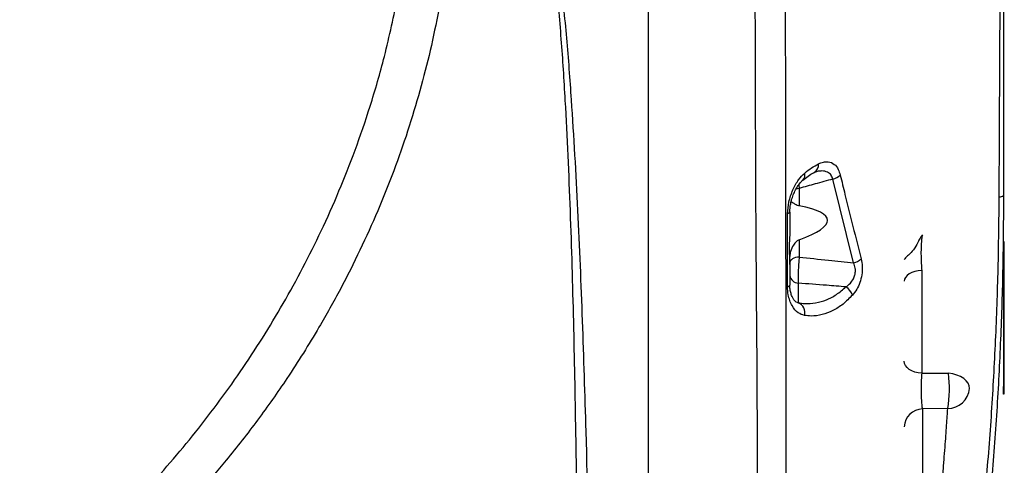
# Model space of a CAD drawing. Extents: x 0 to 8410, y 0 to 5940.
# Tile 89 of 110: x 5761 to 6019, y 4484 to 4600. Entities that reach past the tile are written whole.
import ezdxf

# ---------------------------------------------------------------- set-up
doc = ezdxf.new("R2010")
doc.units = 0
doc.header["$LTSCALE"] = 10
doc.layers.get('0').update_dxf_attribs({"linetype": 'CONTINUOUS'})

msp = doc.modelspace()

# ---------------------------------------------------------------- linework, layer by layer
at = {"color": 7, "linetype": 'CONTINUOUS'}
for p, q in [((5926.080932, 4405.843678), (5926.080932, 4611.9172)), ((5969.419156, 4560.454192), (5969.898199, 4560.648503)), ((5963.080947, 4550.146761), (5963.080947, 4544.92003)), ((6019.080942, 4542.452874), (6019.180928, 4542.452874)), ((6019.080942, 4540.4529), (6019.080942, 4542.452874)), ((6019.180928, 4542.452874), (6019.180928, 4540.4529)), ((6019.080942, 4540.4529), (6019.080942, 4504.452887)), ((6019.180928, 4540.4529), (6019.180928, 4504.452887)), ((6019.280945, 4539.350333), (6019.180928, 4539.350333)), ((6019.280945, 4538.980546), (6019.280945, 4539.350333)), ((5963.080947, 4536.380472), (5963.080947, 4538.509431)), ((6019.280945, 4538.980546), (6019.180928, 4538.980546)), ((6019.280945, 4538.863125), (6019.180928, 4538.863125)), ((6019.280945, 4538.376036), (6019.180928, 4538.376036)), ((6019.280945, 4537.685695), (6019.180928, 4537.685695)), ((6019.280945, 4537.01705), (6019.180928, 4537.01705)), ((6019.280945, 4536.837521), (6019.180928, 4536.837521)), ((6019.280945, 4538.863125), (6019.280945, 4538.980546)), ((5963.080947, 4536.256018), (5963.080947, 4531.028452)), ((6019.280945, 4536.183658), (6019.180928, 4536.183658)), ((6019.280945, 4535.799089), (6019.180928, 4535.799089)), ((6019.280945, 4535.529795), (6019.180928, 4535.529795)), ((6019.280945, 4534.106793), (6019.180928, 4534.106793)), ((6019.280945, 4535.799089), (6019.280945, 4536.183658)), ((6019.280945, 4535.529795), (6019.280945, 4535.799089)), ((6019.280945, 4534.106793), (6019.280945, 4535.529795)), ((6019.280945, 4533.45293), (6019.280945, 4534.106793)), ((6019.280945, 4533.876004), (6019.180928, 4533.876004)), ((6019.280945, 4532.914462), (6019.180928, 4532.914462)), ((6019.280945, 4531.95292), (6019.180928, 4531.95292)), ((6019.280945, 4531.581106), (6019.180928, 4531.581106)), ((6019.280945, 4531.568351), (6019.180928, 4531.568351)), ((6019.280945, 4531.529846), (6019.180928, 4531.529846)), ((6019.280945, 4530.66391), (6019.180928, 4530.66391)), ((6019.280945, 4530.536237), (6019.180928, 4530.536237)), ((6019.280945, 4529.414477), (6019.180928, 4529.414477)), ((6019.280945, 4530.744853), (6019.280945, 4531.031909)), ((6019.280945, 4528.292718), (6019.180928, 4528.292718)), ((6019.280945, 4528.183641), (6019.180928, 4528.183641)), ((6019.280945, 4527.875962), (6019.180928, 4527.875962)), ((6019.280945, 4527.837577), (6019.180928, 4527.837577)), ((6019.280945, 4527.799072), (6019.180928, 4527.799072)), ((6019.280945, 4527.75425), (6019.180928, 4527.75425)), ((6019.280945, 4526.722136), (6019.180928, 4526.722136)), ((6019.280945, 4526.302161), (6019.180928, 4526.302161)), ((6019.280945, 4525.779905), (6019.180928, 4525.779905)), ((6019.280945, 4525.376024), (6019.180928, 4525.376024)), ((6019.280945, 4525.324764), (6019.180928, 4525.324764)), ((6019.280945, 4525.151672), (6019.180928, 4525.151672)), ((6019.280945, 4524.972143), (6019.180928, 4524.972143)), ((6019.280945, 4524.882379), (6019.180928, 4524.882379)), ((6019.280945, 4524.747791), (6019.180928, 4524.747791)), ((6019.280945, 4524.726095), (6019.180928, 4524.726095)), ((6019.280945, 4523.752871), (6019.180928, 4523.752871)), ((6019.280945, 4525.376024), (6019.280945, 4525.779905)), ((6019.280945, 4525.510612), (6019.293432, 4525.510612)), ((6019.280945, 4522.593918), (6019.180928, 4522.593918)), ((6019.280945, 4522.549095), (6019.180928, 4522.549095)), ((6019.280945, 4522.299113), (6019.180928, 4522.299113)), ((6019.280945, 4522.190156), (6019.180928, 4522.190156)), ((6019.280945, 4521.038833), (6019.180928, 4521.038833)), ((6019.280945, 4522.176089), (6019.280945, 4522.475901)), ((6019.280945, 4519.856753), (6019.180928, 4519.856753)), ((6019.280945, 4519.335094), (6019.180928, 4519.335094)), ((6019.280945, 4518.88639), (6019.180928, 4518.88639)), ((6019.280945, 4519.335094), (6019.280945, 4519.796433)), ((6019.280945, 4518.88639), (6019.280945, 4519.335094)), ((6019.280945, 4518.952909), (6019.293432, 4518.952909)), ((6019.280945, 4518.181744), (6019.180928, 4518.181744)), ((6019.280945, 4517.136397), (6019.180928, 4517.136397)), ((6019.280945, 4516.670885), (6019.180928, 4516.670885)), ((6019.280945, 4516.222181), (6019.180928, 4516.222181)), ((6019.280945, 4516.691866), (6019.280945, 4517.181339)), ((6019.280945, 4516.675773), (6019.280945, 4516.691866)), ((6019.280945, 4516.222181), (6019.280945, 4516.670885)), ((6019.280945, 4515.671077), (6019.280945, 4516.222181)), ((6019.280945, 4515.671077), (6019.180928, 4515.671077)), ((6019.280945, 4515.593948), (6019.180928, 4515.593948)), ((6019.280945, 4515.145245), (6019.180928, 4515.145245)), ((6019.280945, 4515.07658), (6019.180928, 4515.07658)), ((6019.280945, 4514.897051), (6019.180928, 4514.897051)), ((6019.280945, 4514.651599), (6019.180928, 4514.651599)), ((6019.280945, 4513.588729), (6019.180928, 4513.588729)), ((6019.280945, 4515.593948), (6019.280945, 4515.671077)), ((6019.280945, 4515.145245), (6019.280945, 4515.593948)), ((6019.280945, 4515.07658), (6019.280945, 4515.145245)), ((6019.280945, 4514.897051), (6019.280945, 4515.07658)), ((6019.280945, 4514.826598), (6019.280945, 4514.897051)), ((6019.280945, 4512.901607), (6019.180928, 4512.901607)), ((6019.280945, 4512.452903), (6019.180928, 4512.452903)), ((6019.280945, 4512.183728), (6019.180928, 4512.183728)), ((6019.280945, 4511.959376), (6019.180928, 4511.959376)), ((6019.280945, 4510.794106), (6019.180928, 4510.794106)), ((6019.280945, 4512.452903), (6019.280945, 4512.901607)), ((6019.280945, 4510.010901), (6019.180928, 4510.010901)), ((6019.280945, 4509.625974), (6019.180928, 4509.625974)), ((6019.280945, 4509.491386), (6019.180928, 4509.491386)), ((6019.280945, 4509.132447), (6019.180928, 4509.132447)), ((6019.280945, 4508.396211), (6019.180928, 4508.396211)), ((6019.280945, 4509.307447), (6019.280945, 4509.491386)), ((6019.280945, 4508.396211), (6019.280945, 4509.132447)), ((6019.280945, 4507.62147), (6019.280945, 4508.396211)), ((6019.280945, 4507.449689), (6019.180928, 4507.449689)), ((6019.280945, 4506.509485), (6019.180928, 4506.509485)), ((6019.280945, 4505.76705), (6019.180928, 4505.76705)), ((6019.280945, 4505.587521), (6019.180928, 4505.587521)), ((6019.280945, 4506.509485), (6019.280945, 4507.291975)), ((6019.280945, 4505.76705), (6019.280945, 4506.509485)), ((6019.080942, 4502.452912), (6019.080942, 4504.452887)), ((6019.180928, 4504.452887), (6019.180928, 4502.452912)), ((6019.180928, 4502.452912), (6019.080942, 4502.452912))]:
    msp.add_line(p, q, dxfattribs=at)
at = {"color": 8, "linetype": 'CONTINUOUS'}
for p, q in [((5965.442424, 4557.327333), (5965.559994, 4556.31918)), ((5979.798501, 4536.816659), (5974.33198, 4558.763089)), ((5965.559994, 4556.31918), (5965.559994, 4551.802101)), ((5965.559994, 4542.88167), (5965.559994, 4538.364592)), ((6019.180928, 4540.4529), (6019.080942, 4540.4529)), ((5997.645144, 4534.871163), (5997.645144, 4507.941785)), ((5965.304469, 4531.522336), (5965.304469, 4526.392403)), ((5964.875673, 4526.577892), (5965.304469, 4526.392403)), ((6019.280945, 4519.796433), (6019.180928, 4519.796433)), ((6019.280945, 4516.691866), (6019.180928, 4516.691866)), ((5997.645144, 4507.941785), (6004.682873, 4507.92295)), ((6019.280945, 4507.62147), (6019.180928, 4507.62147)), ((6019.280945, 4507.291975), (6019.180928, 4507.291975)), ((6019.080942, 4504.452887), (6019.180928, 4504.452887)), ((6004.473959, 4498.686018), (5997.81925, 4498.590174)), ((5997.81925, 4498.590174), (5997.81925, 4435.949388))]:
    msp.add_line(p, q, dxfattribs=at)
at = {"color": 8, "linetype": 'CONTINUOUS', "flags": 128}
for points in [[(5965.559994, 4556.31918), (5965.054874, 4556.254568), (5964.69364, 4556.178632)], [(5963.080947, 4550.146761), (5963.071619, 4550.087991), (5963.043784, 4550.029578), (5962.99759, 4549.971881), (5962.933277, 4549.915376), (5962.851291, 4549.860182), (5962.752138, 4549.806776), (5962.636416, 4549.755516), (5962.504869, 4549.70664)], [(5965.559994, 4538.364592), (5965.054874, 4538.29998), (5964.580928, 4538.19448), (5964.152579, 4538.05119), (5963.782792, 4537.874641), (5963.482862, 4537.670078), (5963.261847, 4537.443819), (5963.126515, 4537.202539), (5963.080947, 4536.953869)], [(5997.645144, 4534.871163), (5996.734236, 4534.775558), (5995.869492, 4534.584823), (5995.080565, 4534.305277), (5994.394546, 4533.946695), (5993.834918, 4533.521357), (5993.420904, 4533.043685), (5993.16666, 4532.530251), (5993.080919, 4531.998577)], [(5962.475305, 4530.577364), (5962.613409, 4530.627074), (5962.735002, 4530.679407), (5962.839251, 4530.734124), (5962.925498, 4530.790629), (5962.99318, 4530.848684), (5963.041817, 4530.907931), (5963.071142, 4530.968013), (5963.080947, 4531.028452)], [(5997.645144, 4507.941785), (5996.734236, 4508.045497), (5995.869492, 4508.252444), (5995.080565, 4508.555594), (5994.394546, 4508.944573), (5993.834918, 4509.405913), (5993.420904, 4509.923997), (5993.16666, 4510.480824), (5993.080919, 4511.057558)], [(6010.150318, 4503.939691), (6010.082011, 4504.637423), (6009.801035, 4505.32228), (6009.317552, 4505.969706), (6008.648907, 4506.556454), (6007.819091, 4507.061424), (6006.857877, 4507.466497), (6005.799805, 4507.75713), (6004.682873, 4507.92295)]]:
    msp.add_lwpolyline(points, dxfattribs=at)
at = {"color": 8, "linetype": 'CONTINUOUS'}
for centre, radius, start, end in [((5968.25127, 4562.509325), 2.35696, 299.81991533, 6.39233682), ((5965.119392, 4559.86502), 1.931234, 313.88736866, 14.75983313), ((5973.293626, 4563.10231), 4.461728, 283.45752827, 312.53751612), ((6018.045108, 4555.960723), 1.829291, 267.13667519, 304.48904515), ((5978.698325, 4541.180643), 4.500527, 284.14961424, 312.99812677), ((5965.428593, 4533.897112), 2.378018, 189.16717044, 267.00801158), ((5975.487133, 4526.997964), 4.237108, 19.05861239, 56.88165454), ((5964.176864, 4523.780353), 2.845047, 345.49509745, 66.65044716), ((5970.466276, 4504.076008), 34.432173, 350.99391583, 6.4147765), ((6004.413704, 4504.444484), 5.758781, 270.59951212, 354.97120859), ((5997.910621, 4493.758998), 4.83204, 91.0834923, 178.21748669)]:
    msp.add_arc(centre, radius, start, end, dxfattribs=at)
at = {"color": 7, "linetype": 'CONTINUOUS'}
msp.add_ellipse((5913.433491, 4542.952925), major_axis=(59.54322, 5.135829), ratio=0.1538081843, start_param=5.7653086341, end_param=6.7745304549, dxfattribs=at)
at = {"color": 8, "linetype": 'CONTINUOUS'}
for points, knots in [([(6017.953728, 4554.133716), (6017.981076, 4560.7895), (6018.063119, 4580.756716), (6018.279468, 4614.040253), (6018.355571, 4656.222279), (6018.339602, 4685.088945), (6018.330996, 4700.646939)], [0, 0, 0, 0, 0.1362773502, 0.4088292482, 0.6813822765, 1, 1, 1, 1]), ([(5907.923137, 4405.530276), (5907.827525, 4420.023695), (5907.636301, 4449.01049), (5907.124927, 4487.654535), (5906.48234, 4521.465077), (5905.654876, 4550.440045), (5904.531926, 4575.09943), (5903.269801, 4595.449025), (5902.276749, 4606.13007), (5901.780118, 4611.471715)], [0, 0, 0, 0, 0.210906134, 0.4218116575, 0.5624704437, 0.7031298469, 0.8437755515, 0.9218713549, 1, 1, 1, 1]), ([(5902.929639, 4611.790004), (5903.492998, 4606.420234), (5904.62002, 4595.677796), (5906.126387, 4575.273501), (5907.543312, 4550.596209), (5908.717467, 4521.644514), (5909.768679, 4487.845083), (5910.750714, 4449.201491), (5911.296896, 4420.20889), (5911.569988, 4405.712547)], [0, 0, 0, 0, 0.0785265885, 0.1570955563, 0.2975258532, 0.4379697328, 0.5784123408, 0.7892055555, 1, 1, 1, 1]), ([(5954.679732, 4406.66503), (5954.736415, 4415.25034), (5954.849781, 4432.421206), (5954.671226, 4466.760747), (5954.56627, 4509.687167), (5954.141104, 4552.61015), (5954.11055, 4586.952681), (5954.022506, 4604.123093), (5953.978484, 4612.708273)], [0, 0, 0, 0, 0.12499157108, 0.24998670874, 0.49998892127, 0.7499939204, 0.87499733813, 1, 1, 1, 1]), ([(5961.888229, 4613.907042), (5961.891644, 4607.463619), (5961.908721, 4575.246909), (5962.039645, 4524.684752), (5962.052076, 4471.468391), (5962.154547, 4434.90136), (5962.102171, 4416.651362), (5962.075983, 4407.526436)], [0, 0, 0, 0, 0.0936848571, 0.4684184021, 0.7342062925, 0.867104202, 1, 1, 1, 1]), ([(5721.000836, 4424.042645), (5721.315675, 4424.182324), (5725.000211, 4425.816981), (5732.789922, 4429.594902), (5744.084828, 4435.968891), (5756.539545, 4444.117229), (5767.876471, 4452.687388), (5777.755173, 4461.127486), (5785.655981, 4468.511583), (5792.911539, 4475.864844), (5799.888869, 4483.524947), (5806.599225, 4491.502885), (5813.010248, 4499.762942), (5819.126057, 4508.313986), (5824.911964, 4517.114174), (5830.3915, 4526.207613), (5835.530295, 4535.559287), (5840.425852, 4545.386779), (5844.999213, 4555.628744), (5849.300789, 4566.51277), (5853.315897, 4578.25414), (5857.245611, 4591.761782), (5859.28197, 4601.529572), (5860.396494, 4606.875601)], [0, 0, 0, 0, 0.0043630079, 0.05106003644, 0.10941728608, 0.16777923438, 0.23808563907, 0.28748775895, 0.33040798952, 0.37332876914, 0.41661220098, 0.45989610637, 0.50362171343, 0.54734740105, 0.59143238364, 0.63551707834, 0.68046290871, 0.72540846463, 0.77358766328, 0.82176702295, 0.87312130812, 0.93055777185, 1, 1, 1, 1]), ([(5871.085142, 4603.083792), (5870.36955, 4599.533608), (5868.938367, 4592.433243), (5866.190244, 4581.849245), (5863.001546, 4571.327629), (5859.313029, 4560.838378), (5855.146671, 4550.438725), (5850.484764, 4540.112201), (5845.353195, 4529.935405), (5839.0563, 4518.674861), (5831.85592, 4507.206172), (5823.683114, 4495.62754), (5815.963555, 4485.763447), (5808.340553, 4476.880595), (5800.895185, 4468.889761), (5793.093249, 4461.186199), (5783.296846, 4452.304059), (5772.770573, 4443.795805), (5761.512121, 4435.784152), (5751.483405, 4429.391545), (5741.966104, 4424.02955), (5733.073551, 4419.547634), (5727.576403, 4417.157788), (5724.827857, 4415.962877)], [0, 0, 0, 0, 0.0446998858, 0.0893997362, 0.1345839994, 0.1797683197, 0.2256770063, 0.2715860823, 0.3180067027, 0.3644275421, 0.4283285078, 0.4820944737, 0.5358601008, 0.5796158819, 0.6233710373, 0.6676135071, 0.7118557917, 0.7829021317, 0.8308953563, 0.8789231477, 0.926910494, 0.9634556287, 1, 1, 1, 1]), ([(5966.986899, 4560.357037), (5967.57936, 4560.835024), (5968.77108, 4561.796484), (5969.983772, 4562.445421), (5970.593576, 4562.77174)], [0, 0, 0, 0, 0.4971478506, 1, 1, 1, 1]), ([(5970.593576, 4562.77174), (5971.026022, 4562.951069), (5971.890242, 4563.309447), (5973.309338, 4563.376646), (5974.674335, 4562.832358), (5975.769381, 4561.548435), (5976.144881, 4560.344441), (5976.310079, 4559.814754)], [0, 0, 0, 0, 0.1889829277, 0.3776721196, 0.6286813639, 0.8366413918, 1, 1, 1, 1]), ([(5962.504869, 4549.70664), (5962.582853, 4550.72403), (5962.747507, 4552.872111), (5963.825519, 4555.999242), (5965.278924, 4558.654533), (5966.441409, 4559.813294), (5966.986899, 4560.357037)], [0, 0, 0, 0, 0.2367729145, 0.4999142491, 0.7653371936, 1, 1, 1, 1]), ([(5974.33198, 4558.763089), (5974.208425, 4559.115268), (5973.920449, 4559.936107), (5972.901292, 4560.722624), (5971.599064, 4560.941587), (5970.537054, 4560.846753), (5970.005903, 4560.665272), (5969.903444, 4560.630264)], [0, 0, 0, 0, 0.1742694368, 0.4061784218, 0.7060789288, 0.9433026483, 1, 1, 1, 1]), ([(5976.310079, 4559.814754), (5976.716923, 4558.129645), (5978.48472, 4550.807598), (5980.339586, 4543.508408), (5981.76757, 4537.889066)], [0, 0, 0, 0, 0.23014180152, 1, 1, 1, 1]), ([(5974.33198, 4558.763089), (5972.790541, 4558.336891), (5969.865107, 4557.528028), (5966.942603, 4556.707407), (5965.559994, 4556.31918)], [0, 0, 0, 0, 0.526909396, 1, 1, 1, 1]), ([(6014.54935, 4479.017439), (6015.051499, 4485.25846), (6016.056006, 4497.74307), (6017.072202, 4516.513849), (6017.760512, 4535.312592), (6017.889314, 4547.859145), (6017.953728, 4554.133716)], [0, 0, 0, 0, 0.24974091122, 0.49958462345, 0.74974070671, 1, 1, 1, 1]), ([(5962.475305, 4530.577364), (5962.478282, 4532.515154), (5962.488077, 4538.890915), (5962.497977, 4545.267851), (5962.504869, 4549.70664)], [0, 0, 0, 0, 0.3039308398, 1, 1, 1, 1]), ([(5997.81925, 4544.119539), (5997.8177, 4544.11827), (5997.737098, 4544.05227), (5997.542051, 4543.842524), (5997.158809, 4543.256104), (5996.558485, 4542.056547), (5995.616563, 4540.280601), (5994.256242, 4538.877854), (5993.26032, 4538.134167), (5993.139553, 4537.859072), (5993.080919, 4537.725511)], [0, 0, 0, 0, 0.0013672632, 0.0711162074, 0.170459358, 0.3277245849, 0.5364001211, 0.7198002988, 0.8639608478, 1, 1, 1, 1]), ([(5997.81925, 4544.119539), (5997.773057, 4543.958843), (5997.666669, 4543.58874), (5997.539807, 4542.400993), (5997.460084, 4540.687212), (5997.451179, 4538.697268), (5997.510014, 4536.634522), (5997.600032, 4535.459846), (5997.645144, 4534.871163)], [0, 0, 0, 0, 0.1334854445, 0.3074321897, 0.4799324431, 0.6523390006, 0.8257714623, 1, 1, 1, 1]), ([(5965.559994, 4538.364592), (5965.509364, 4537.897714), (5965.394518, 4536.838675), (5965.284211, 4535.006928), (5965.2391, 4533.078769), (5965.282682, 4532.041073), (5965.304469, 4531.522336)], [0, 0, 0, 0, 0.2074752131, 0.4706250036, 0.735369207, 1, 1, 1, 1]), ([(5965.559994, 4538.364592), (5968.117082, 4538.079207), (5972.860102, 4537.549861), (5977.609589, 4537.047968), (5979.798501, 4536.816659)], [0, 0, 0, 0, 0.5391266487, 1, 1, 1, 1]), ([(5977.802162, 4530.546727), (5978.193203, 4530.846234), (5978.9205, 4531.403285), (5979.727497, 4532.511832), (5980.086423, 4533.420055), (5980.275551, 4534.282109), (5980.298226, 4534.893049), (5980.177296, 4535.871833), (5979.973704, 4536.37965), (5979.798501, 4536.816659)], [0, 0, 0, 0, 0.2295346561, 0.4269108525, 0.5702471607, 0.6076549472, 0.7666121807, 0.7991546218, 1, 1, 1, 1]), ([(5981.76757, 4537.889066), (5981.896008, 4537.234506), (5982.153732, 4535.92107), (5982.020404, 4533.696417), (5981.480202, 4531.624267), (5980.620628, 4529.792505), (5979.878521, 4528.864759), (5979.491984, 4528.381529)], [0, 0, 0, 0, 0.2018740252, 0.405079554, 0.5943487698, 0.7887106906, 1, 1, 1, 1]), ([(5977.802162, 4530.546727), (5976.108, 4530.682997), (5971.934229, 4531.018715), (5967.775275, 4531.334645), (5965.304469, 4531.522336)], [0, 0, 0, 0, 0.4059067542, 1, 1, 1, 1]), ([(5966.931229, 4523.067775), (5966.363758, 4523.247383), (5965.108961, 4523.644535), (5963.827646, 4525.189638), (5963.048073, 4526.936404), (5962.588076, 4528.56336), (5962.515553, 4529.858569), (5962.475305, 4530.577364)], [0, 0, 0, 0, 0.2408029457, 0.5324664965, 0.676526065, 0.8204833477, 1, 1, 1, 1]), ([(5965.304469, 4526.392403), (5965.874037, 4526.309435), (5967.371373, 4526.09132), (5969.86371, 4526.27052), (5972.646887, 4527.06958), (5975.344745, 4528.434194), (5976.976576, 4529.837008), (5977.802162, 4530.546727)], [0, 0, 0, 0, 0.1346304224, 0.3539294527, 0.57788143, 0.7864392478, 1, 1, 1, 1]), ([(5979.491984, 4528.381529), (5978.684441, 4527.561797), (5977.048059, 4525.900714), (5974.351998, 4524.219999), (5971.52852, 4523.154344), (5969.021314, 4522.818556), (5967.502826, 4522.999618), (5966.931229, 4523.067775)], [0, 0, 0, 0, 0.2082946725, 0.4220828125, 0.6409110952, 0.8648299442, 1, 1, 1, 1]), ([(5997.645144, 4507.941785), (5997.603132, 4507.375424), (5997.519281, 4506.245022), (5997.468783, 4504.199396), (5997.483957, 4502.185822), (5997.567172, 4500.405081), (5997.688199, 4499.196264), (5997.782874, 4498.758408), (5997.81925, 4498.590174)], [0, 0, 0, 0, 0.1784376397, 0.3561442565, 0.5329771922, 0.7100269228, 0.8885855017, 1, 1, 1, 1]), ([(5997.81925, 4435.949388), (5998.053204, 4437.529072), (5998.522719, 4440.699294), (5999.199009, 4445.545204), (5999.85129, 4450.444229), (6000.463898, 4455.30302), (6001.031919, 4460.061613), (6001.554604, 4464.6944), (6002.038235, 4469.239179), (6002.474042, 4473.590429), (6002.862694, 4477.713901), (6003.205775, 4481.58029), (6003.510511, 4485.228402), (6003.774769, 4488.589), (6004.000794, 4491.635895), (6004.191219, 4494.34734), (6004.352, 4496.755973), (6004.433204, 4498.041055), (6004.473959, 4498.686018)], [0, 0, 0, 0, 0.0613738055, 0.1231693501, 0.186299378, 0.2498948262, 0.3114627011, 0.3734639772, 0.4361414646, 0.4997477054, 0.5609324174, 0.6225498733, 0.6848353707, 0.7480345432, 0.8098679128, 0.8721468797, 0.9358325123, 1, 1, 1, 1])]:
    msp.add_open_spline(points, degree=3, knots=knots, dxfattribs=at)
at = {"color": 7, "linetype": 'CONTINUOUS'}
for points, knots in [([(6019.080942, 4700.874987), (6019.080942, 4676.464727), (6019.080942, 4627.643722), (6019.080942, 4578.850041), (6019.080942, 4554.452958)], [0, 0, 0, 0, 0.4999950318, 1, 1, 1, 1]), ([(5966.474985, 4558.484259), (5966.937194, 4558.85256), (5967.881556, 4559.605053), (5968.875945, 4560.226495), (5969.373922, 4560.43221), (5969.425981, 4560.453715)], [0, 0, 0, 0, 0.4619085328, 0.9437478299, 1, 1, 1, 1]), ([(5963.087385, 4550.177279), (5963.085744, 4550.240775), (5963.076059, 4550.61568), (5963.158099, 4551.446789), (5963.366054, 4552.661632), (5963.740375, 4554.003072), (5964.254889, 4555.33337), (5964.887792, 4556.556481), (5965.574447, 4557.561812), (5966.135133, 4558.204998), (5966.402961, 4558.411565), (5966.468309, 4558.461967)], [0, 0, 0, 0, 0.0194503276, 0.1148413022, 0.2337104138, 0.3676771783, 0.5103441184, 0.6575078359, 0.8061826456, 0.9527096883, 1, 1, 1, 1]), ([(5963.462954, 4552.917185), (5963.607897, 4552.794601), (5963.904288, 4552.543934), (5964.592573, 4552.12543), (5965.19715, 4551.88082), (5965.504179, 4551.81421), (5965.559994, 4551.802101)], [0, 0, 0, 0, 0.3495635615, 0.714811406, 0.9481553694, 1, 1, 1, 1]), ([(6019.080942, 4554.452958), (6019.043496, 4548.183266), (6018.968589, 4535.641136), (6018.350433, 4516.826947), (6017.394159, 4498.012093), (6016.418722, 4485.484385), (6015.930896, 4479.219141)], [0, 0, 0, 0, 0.2497271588, 0.499563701, 0.7497263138, 1, 1, 1, 1]), ([(5963.080947, 4544.92003), (5963.027248, 4543.91038), (5962.912401, 4541.751046), (5962.935246, 4538.686505), (5963.036382, 4536.999431), (5963.080947, 4536.256018)], [0, 0, 0, 0, 0.3294068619, 0.704501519, 1, 1, 1, 1]), ([(5965.559994, 4542.88167), (5965.321605, 4542.754867), (5964.699487, 4542.423951), (5963.884399, 4541.335957), (5963.21867, 4539.954912), (5963.122008, 4538.940382), (5963.080947, 4538.509431)], [0, 0, 0, 0, 0.1491870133, 0.3893304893, 0.740600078, 1, 1, 1, 1]), ([(6019.280945, 4537.685695), (6019.280945, 4537.744547), (6019.280945, 4537.862272), (6019.280945, 4538.076889), (6019.280945, 4538.347093), (6019.280945, 4538.364456), (6019.280945, 4538.376036)], [0, 0, 0, 0, 0.1255545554, 0.2511550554, 0.500575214, 1, 1, 1, 1]), ([(6019.280945, 4537.01705), (6019.280945, 4537.024746), (6019.280945, 4537.034378), (6019.280945, 4537.22088), (6019.280945, 4537.350632), (6019.280945, 4537.510314), (6019.280945, 4537.627245), (6019.280945, 4537.685695)], [0, 0, 0, 0, 0.49875666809, 0.6242152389, 0.749449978, 0.874759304, 1, 1, 1, 1]), ([(6019.280945, 4536.14718), (6019.280945, 4536.206072), (6019.280945, 4536.32384), (6019.280945, 4536.538492), (6019.280945, 4536.808708), (6019.280945, 4536.825993), (6019.280945, 4536.837521)], [0, 0, 0, 0, 0.1256302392, 0.2512221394, 0.5006252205, 1, 1, 1, 1]), ([(6019.280945, 4532.914462), (6019.280945, 4532.999439), (6019.280945, 4533.169286), (6019.280945, 4533.407829), (6019.280945, 4533.599546), (6019.280945, 4533.836638), (6019.280945, 4533.858519), (6019.280945, 4533.876004)], [0, 0, 0, 0, 0.1253947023, 0.2506325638, 0.3757127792, 0.5010972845, 1, 1, 1, 1]), ([(6019.280945, 4531.95292), (6019.280945, 4531.964388), (6019.280945, 4531.978737), (6019.280945, 4532.233271), (6019.280945, 4532.420846), (6019.280945, 4532.659655), (6019.280945, 4532.829459), (6019.280945, 4532.914462)], [0, 0, 0, 0, 0.4991562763, 0.624564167, 0.7496275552, 0.8746650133, 1, 1, 1, 1]), ([(6019.280945, 4531.581106), (6019.280945, 4531.5953), (6019.280945, 4531.623732), (6019.280945, 4531.788747), (6019.280945, 4531.977116), (6019.280945, 4532.103881), (6019.280945, 4532.167258)], [0, 0, 0, 0, 0.2787670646, 0.5583808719, 0.7792056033, 1, 1, 1, 1]), ([(6019.280945, 4530.66391), (6019.280945, 4530.784132), (6019.280945, 4531.02421), (6019.280945, 4531.309464), (6019.280945, 4531.477053), (6019.280945, 4531.512234), (6019.280945, 4531.529846)], [0, 0, 0, 0, 0.2800025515, 0.559155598, 0.779301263, 1, 1, 1, 1]), ([(5964.852576, 4526.530566), (5964.83002, 4526.5369), (5964.737323, 4526.562931), (5964.467048, 4526.765322), (5964.045165, 4527.261315), (5963.633823, 4528.03127), (5963.305278, 4529.019627), (5963.104814, 4530.047732), (5963.09676, 4530.768346), (5963.093792, 4531.033936)], [0, 0, 0, 0, 0.055691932, 0.22887116, 0.4143742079, 0.5720052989, 0.7386618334, 0.9036810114, 1, 1, 1, 1]), ([(6019.280945, 4529.414477), (6019.280945, 4529.513595), (6019.280945, 4529.711772), (6019.280945, 4529.989991), (6019.280945, 4530.213828), (6019.280945, 4530.490214), (6019.280945, 4530.515794), (6019.280945, 4530.536237)], [0, 0, 0, 0, 0.1253632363, 0.250653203, 0.3757198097, 0.5011000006, 1, 1, 1, 1]), ([(6019.280945, 4528.292718), (6019.280945, 4528.306127), (6019.280945, 4528.322905), (6019.280945, 4528.619595), (6019.280945, 4528.838597), (6019.280945, 4529.117109), (6019.280945, 4529.315292), (6019.280945, 4529.414477)], [0, 0, 0, 0, 0.4991170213, 0.6245304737, 0.7495635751, 0.8746625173, 1, 1, 1, 1]), ([(6019.280945, 4527.799072), (6019.280945, 4527.81653), (6019.280945, 4527.921037), (6019.280945, 4528.056411), (6019.280945, 4528.177922), (6019.280945, 4528.190318), (6019.280945, 4528.196516)], [0, 0, 0, 0, 0.0721679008, 0.4320105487, 0.7159888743, 1, 1, 1, 1]), ([(6019.280945, 4526.677313), (6019.280945, 4526.830001), (6019.280945, 4527.134703), (6019.280945, 4527.499364), (6019.280945, 4527.721717), (6019.280945, 4527.743403), (6019.280945, 4527.75425)], [0, 0, 0, 0, 0.2804498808, 0.5596630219, 0.7797595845, 1, 1, 1, 1]), ([(6019.280945, 4526.302161), (6019.280945, 4526.384828), (6019.280945, 4526.532569), (6019.280945, 4526.664171), (6019.280945, 4526.722136)], [0, 0, 0, 0, 0.5595429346, 1, 1, 1, 1]), ([(6019.280945, 4525.779905), (6019.280945, 4525.847028), (6019.280945, 4525.940586), (6019.280945, 4526.149022), (6019.280945, 4526.251119), (6019.280945, 4526.302161)], [0, 0, 0, 0, 0.55942315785, 0.77973823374, 1, 1, 1, 1]), ([(6019.280945, 4523.752871), (6019.280945, 4523.986706), (6019.280945, 4524.312475), (6019.280945, 4524.647847), (6019.280945, 4524.699973), (6019.280945, 4524.726095)], [0, 0, 0, 0, 0.5592474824, 0.7791174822, 1, 1, 1, 1]), ([(6019.280945, 4522.593918), (6019.280945, 4522.635074), (6019.280945, 4522.717136), (6019.280945, 4523.159832), (6019.280945, 4523.527605), (6019.280945, 4523.752871)], [0, 0, 0, 0, 0.2805001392, 0.5592953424, 1, 1, 1, 1]), ([(6019.280945, 4521.038833), (6019.280945, 4521.224493), (6019.280945, 4521.595535), (6019.280945, 4521.990687), (6019.280945, 4522.167926), (6019.280945, 4522.182738), (6019.280945, 4522.190156)], [0, 0, 0, 0, 0.2793948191, 0.5583684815, 0.7788492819, 1, 1, 1, 1]), ([(6019.280945, 4519.856753), (6019.280945, 4519.86784), (6019.280945, 4519.889939), (6019.280945, 4520.173425), (6019.280945, 4520.592255), (6019.280945, 4520.889873), (6019.280945, 4521.038833)], [0, 0, 0, 0, 0.2808156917, 0.559793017, 0.7796735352, 1, 1, 1, 1]), ([(6019.280945, 4518.181744), (6019.280945, 4518.337762), (6019.280945, 4518.617164), (6019.280945, 4518.803919), (6019.280945, 4518.88639)], [0, 0, 0, 0, 0.5584015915, 1, 1, 1, 1]), ([(6019.280945, 4517.136397), (6019.280945, 4517.149337), (6019.280945, 4517.175163), (6019.280945, 4517.3957), (6019.280945, 4517.764747), (6019.280945, 4518.0427), (6019.280945, 4518.181744)], [0, 0, 0, 0, 0.280917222, 0.5606584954, 0.7802227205, 1, 1, 1, 1]), ([(6019.280945, 4513.588729), (6019.280945, 4513.764365), (6019.280945, 4514.115128), (6019.280945, 4514.57357), (6019.280945, 4514.621984), (6019.280945, 4514.651599)], [0, 0, 0, 0, 0.2802775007, 0.5597417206, 1, 1, 1, 1]), ([(6019.280945, 4512.901607), (6019.280945, 4513.003667), (6019.280945, 4513.186015), (6019.280945, 4513.465619), (6019.280945, 4513.588729)], [0, 0, 0, 0, 0.5596987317, 1, 1, 1, 1]), ([(6019.280945, 4513.076606), (6019.280945, 4513.08913), (6019.280945, 4513.297541), (6019.280945, 4513.301637), (6019.280945, 4513.305488)], [0, 0, 0, 0, 0.0600953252, 1, 1, 1, 1]), ([(6019.280945, 4510.794106), (6019.280945, 4510.977986), (6019.280945, 4511.345447), (6019.280945, 4511.74536), (6019.280945, 4511.936531), (6019.280945, 4511.951755), (6019.280945, 4511.959376)], [0, 0, 0, 0, 0.27954851, 0.5586412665, 0.7790514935, 1, 1, 1, 1]), ([(6019.280945, 4510.010901), (6019.280945, 4510.143602), (6019.280945, 4510.380956), (6019.280945, 4510.667683), (6019.280945, 4510.794106)], [0, 0, 0, 0, 0.5590861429, 1, 1, 1, 1]), ([(6019.280945, 4509.625974), (6019.280945, 4509.636056), (6019.280945, 4509.654028), (6019.280945, 4509.902027), (6019.280945, 4510.010901)], [0, 0, 0, 0, 0.5609934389, 1, 1, 1, 1]), ([(6019.280945, 4507.449689), (6019.280945, 4507.481177), (6019.280945, 4507.537416), (6019.280945, 4507.595782), (6019.280945, 4507.62147)], [0, 0, 0, 0, 0.5598800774, 1, 1, 1, 1]), ([(6019.280945, 4507.291975), (6019.280945, 4507.322014), (6019.280945, 4507.37567), (6019.280945, 4507.427066), (6019.280945, 4507.449689)], [0, 0, 0, 0, 0.5598291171, 1, 1, 1, 1]), ([(6019.280945, 4505.587521), (6019.280945, 4505.580639), (6019.280945, 4505.572131), (6019.280945, 4505.735789), (6019.280945, 4505.76705)], [0, 0, 0, 0, 0.8089897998, 1, 1, 1, 1])]:
    msp.add_open_spline(points, degree=3, knots=knots, dxfattribs=at)

doc.saveas('drawing.dxf')
